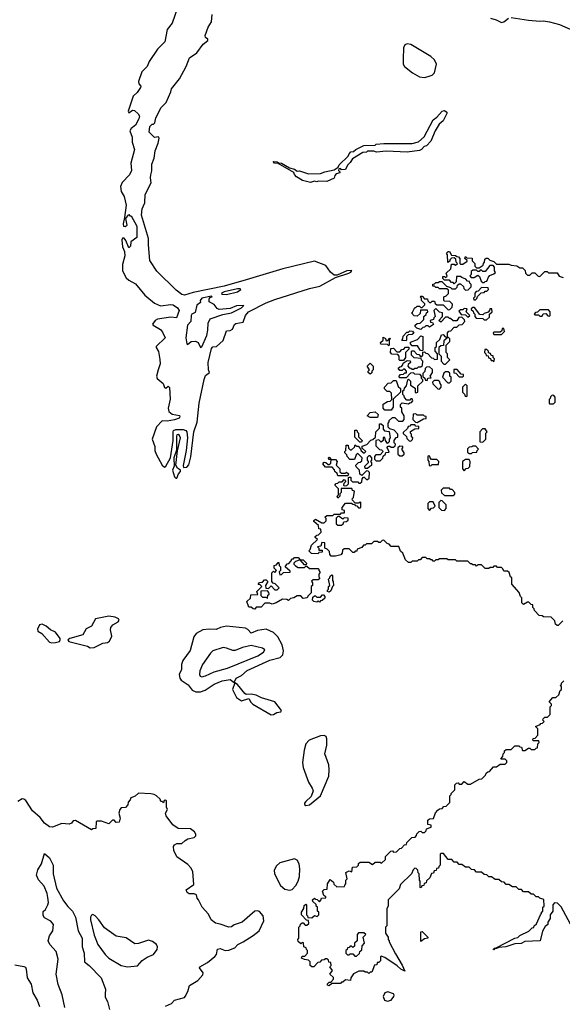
# Model space of a CAD drawing. Extents: x 2535812 to 2752880, y 540738 to 728399.
# Tile 123 of 213: x 2646785 to 2651168, y 573092 to 581043. Entities that reach past the tile are written whole.
import ezdxf

# ---------------------------------------------------------------- set-up
doc = ezdxf.new("R2010")
doc.units = 0

msp = doc.modelspace()

# ---------------------------------------------------------------- linework, layer by layer
at = {"layer": '0CON20XD'}
for points in [[(2648062.3, 581147.7), (2648016.2, 581013.8), (2647976.1, 580965), (2647956.3, 580863.7), (2647898.2, 580805), (2647830.9, 580705), (2647813.9, 580666.1), (2647771.2, 580621.2), (2647745.6, 580545), (2647748, 580525), (2647762.5, 580505), (2647760, 580495), (2647734.2, 580455), (2647700, 580425), (2647661.1, 580305), (2647665, 580292), (2647695, 580311.9), (2647710.7, 580310.7), (2647742.6, 580282.6), (2647751.5, 580265), (2647747.3, 580242.7), (2647719.7, 580190.3), (2647684.8, 580165.2), (2647673.2, 580145), (2647694, 580095), (2647694.1, 580054.1), (2647711.2, 579995), (2647682.9, 579885), (2647686.7, 579825), (2647670.3, 579789.7), (2647612.4, 579727.6), (2647600, 579695), (2647604.3, 579655), (2647628, 579615), (2647644.2, 579545), (2647632.5, 579445), (2647620, 579395), (2647624, 579375), (2647636.4, 579373.6), (2647652.5, 579385), (2647642.5, 579437.5), (2647665, 579470), (2647675, 579460), (2647685, 579460), (2647730, 579375), (2647730, 579285), (2647681.7, 579248.3), (2647680, 579215), (2647665, 579200), (2647640.7, 579260.7), (2647627.7, 579277.7), (2647615, 579280), (2647610.6, 579265), (2647615, 579210), (2647631.2, 579171.2), (2647632.9, 579135), (2647615.3, 579065), (2647614.2, 579015), (2647645, 578957.8), (2647665, 578939.5), (2647719.7, 578909.7), (2647795, 578817.1), (2647873.8, 578753.8), (2647922.8, 578732.8), (2648005, 578743.3), (2648025, 578740.3), (2648059.4, 578715), (2648071.9, 578695), (2648050, 578635), (2648005, 578640.8), (2647896.7, 578625), (2647878.8, 578615), (2647856.7, 578585), (2647862.5, 578575), (2647921.2, 578541.2), (2647939, 578519), (2647958.8, 578475), (2647886.2, 578405), (2647886.2, 578395), (2647905, 578362.5), (2647917.9, 578297.9), (2647918.9, 578265), (2647903.9, 578216.1), (2647889.7, 578165), (2647893.7, 578145), (2647942.2, 578105), (2647955, 578073.8), (2647965, 578066.7), (2647985, 578082.5), (2647995, 578072.5), (2647998.8, 577978.8), (2647985.2, 577905), (2647989.5, 577879.5), (2648015, 577857.1), (2648075, 577846.7), (2648078.8, 577835), (2648073.3, 577825), (2648035, 577812.8), (2647975, 577802.1), (2647935, 577803.9), (2647888.4, 577755), (2647854.3, 577654.3), (2647875.7, 577595), (2647876.7, 577565), (2647886.7, 577535), (2647936.7, 577445), (2647955, 577430), (2647965, 577436.7), (2648003.3, 577505), (2648023, 577645), (2648023.3, 577715), (2648028.2, 577725), (2648045, 577733.2), (2648105, 577734.8), (2648126.2, 577726.2), (2648135.2, 577715), (2648140.8, 577665), (2648128.1, 577565), (2648103.7, 577443.7), (2648107.5, 577427.5)], [(2648107.5, 577427.5), (2648135, 577429.6), (2648152, 577448), (2648167.8, 577512.2), (2648191.5, 577715), (2648217.9, 577792.1), (2648233.7, 577945), (2648275, 578137.5), (2648285, 578170), (2648316.7, 578195), (2648310, 578215), (2648306.7, 578275), (2648335, 578386.7), (2648345, 578400), (2648375, 578402.9), (2648427.2, 578452.8), (2648455, 578530), (2648485.8, 578534.2), (2648502.5, 578545), (2648519.5, 578580.5), (2648530.5, 578589.5), (2648588.7, 578601.3), (2648607.8, 578655), (2648634.1, 578685), (2648775, 578756.3), (2648845, 578783.7), (2649125, 578873.3), (2649209.5, 578890.5), (2649335, 578960), (2649442.5, 578995), (2649460, 579005), (2649466.3, 579016.3), (2649426.2, 579015), (2649349.5, 578980.5), (2649325, 578981.1), (2649295.5, 579005), (2649257.2, 579057.2), (2649165, 579094.1), (2648908.9, 579031.1), (2648615, 578942.5), (2648435, 578890.6), (2648185, 578840.6), (2648115, 578818.1), (2648095.6, 578825), (2648049.5, 578859.5), (2647892.3, 579012.3), (2647837.1, 579097.1), (2647824.3, 579225), (2647826.1, 579275), (2647767.8, 579465), (2647773.3, 579515), (2647795, 579563.3), (2647797.7, 579632.3), (2647845.9, 579725), (2647841.2, 579765), (2647845, 579790), (2647852.1, 579822.1), (2647853.3, 579876.7), (2647871.4, 579925), (2647880, 579985), (2647904.3, 580045), (2647911.2, 580085), (2647905, 580097.5), (2647873, 580093), (2647830, 580135), (2647835, 580180), (2647855, 580200), (2647865, 580200), (2647875, 580210), (2647885, 580250), (2647927.5, 580335), (2647967.5, 580375), (2648005, 580460), (2648010, 580485), (2648076, 580565), (2648128.8, 580665), (2648157.5, 580735), (2648215.7, 580774.3), (2648267.5, 580845), (2648303.3, 580875), (2648303.3, 580885), (2648285, 580900), (2648283.3, 580915), (2648306.9, 580983.1), (2648334.3, 581025), (2648339.1, 581085)], [(2650586.7, 581056.7), (2650632.6, 581042.6), (2650675, 581019.4), (2650695, 581025.3), (2650733.9, 581055)], [(2650755, 581060.8), (2650895, 581038.2), (2650985, 581031.1), (2651015, 581034.4), (2651065, 581026.5), (2651144.6, 581005), (2651485, 580857.2)], [(2650055, 580575.5), (2650085, 580583.1), (2650116, 580595), (2650134.2, 580615), (2650150.6, 580685), (2650135, 580718.9), (2650105, 580746.8), (2649945, 580843.3), (2649915, 580848.1), (2649895, 580840), (2649884.3, 580815), (2649881.2, 580725), (2649882.7, 580685), (2649891.5, 580665), (2649956.9, 580615), (2650015, 580581.3), (2650055, 580575.5)], [(2649132.5, 579727.5), (2649070, 579745), (2649020, 579775), (2649003, 579793), (2648998.3, 579808.3), (2648871.7, 579881.7), (2648842.5, 579885), (2648831.7, 579898.3), (2648865, 579896.2), (2648875, 579887.5), (2648900, 579885), (2648965, 579847.5), (2649005, 579836.7), (2649025, 579820), (2649045, 579822.5), (2649118.3, 579798.3), (2649215, 579800), (2649250, 579815), (2649325, 579830), (2649358.3, 579851.7), (2649365, 579870), (2649438.3, 579941.7), (2649445, 579960), (2649460, 579975), (2649481.7, 579978.3), (2649500, 579995), (2649565, 580027.5), (2649655, 580030), (2649665, 580036.7), (2649725, 580043.3), (2649955, 580043.3), (2650005, 580057.5), (2650052.5, 580097.5), (2650123.3, 580235), (2650153.3, 580256.7), (2650196.2, 580305), (2650215, 580310.6), (2650235.4, 580295.4), (2650235.6, 580285), (2650205, 580227.5), (2650171.7, 580198.3), (2650140, 580145), (2650105, 580062.5), (2650070, 580025), (2650051.7, 580018.3), (2650030, 579995), (2650013, 579987), (2649915, 579974), (2649745, 579980), (2649666.1, 579973.9), (2649645, 579980), (2649595, 579980), (2649585, 579972.5), (2649555, 579970), (2649471.7, 579918.3), (2649455, 579890), (2649431.7, 579868.3), (2649415, 579832.5), (2649385, 579830), (2649375, 579840), (2649361.7, 579838.3), (2649360, 579825), (2649370, 579815), (2649370, 579805), (2649341.7, 579798.3), (2649330, 579785), (2649325, 579763.3), (2649265, 579737.5), (2649195, 579740), (2649185, 579733.3), (2649165, 579740), (2649132.5, 579727.5)], [(2650168.3, 578688.3), (2650145, 578710), (2650130, 578695), (2650140, 578645), (2650130, 578635), (2650128.3, 578621.7), (2650100, 578615), (2650101.7, 578601.7), (2650118.3, 578598.3), (2650128.3, 578581.7), (2650095, 578560), (2650085, 578570), (2650065, 578570), (2650055, 578560), (2650041.7, 578558.3), (2650025, 578540), (2649991.7, 578551.7), (2649980, 578565), (2649980, 578575), (2649995, 578590), (2650018.3, 578591.7), (2650048.3, 578621.7), (2650050, 578645), (2650068.3, 578661.7), (2650070, 578675), (2650080, 578685), (2650078.3, 578698.3), (2650021.7, 578698.3), (2650018.3, 578671.7), (2649995, 578650), (2649971.7, 578651.7), (2649950, 578675), (2649958.3, 578681.7), (2649975, 578720), (2649985, 578720), (2649995, 578730), (2650015, 578730), (2650025, 578720), (2650035, 578720), (2650058.3, 578741.7), (2650058.3, 578748.3), (2650030, 578775), (2650030, 578795), (2650020, 578805), (2650025, 578810), (2650035, 578810), (2650055, 578790), (2650078.3, 578788.3), (2650081.7, 578771.7), (2650095, 578760), (2650105, 578760), (2650115, 578770), (2650135, 578770), (2650141.7, 578751.7), (2650155, 578740), (2650205, 578740), (2650245, 578700), (2650258.3, 578701.7), (2650278.3, 578721.7), (2650280, 578745), (2650258.3, 578768.3), (2650215, 578770), (2650210, 578775), (2650210, 578805), (2650228.3, 578811.7), (2650248.3, 578831.7), (2650248.3, 578858.3), (2650235, 578870), (2650175, 578870), (2650165, 578880), (2650145, 578880), (2650135, 578890), (2650121.7, 578891.7), (2650121.7, 578908.3), (2650135, 578910), (2650145, 578920), (2650165, 578920), (2650175, 578930), (2650195, 578930), (2650231.7, 578891.7), (2650265, 578880), (2650275, 578870), (2650305, 578870), (2650318.3, 578881.7), (2650321.7, 578898.3), (2650335, 578910), (2650345, 578910), (2650368.3, 578888.3), (2650371.7, 578871.7), (2650385, 578860), (2650408.3, 578861.7), (2650430, 578885), (2650430, 578905), (2650420, 578915), (2650418.3, 578928.3), (2650401.7, 578931.7), (2650388.3, 578948.3), (2650355, 578960), (2650345, 578970), (2650311.7, 578968.3), (2650310, 578925), (2650295, 578910), (2650285, 578920), (2650271.7, 578921.7), (2650255, 578940), (2650215, 578940), (2650201.7, 578951.7), (2650201.7, 578968.3), (2650215, 578970), (2650225, 578960), (2650238.3, 578971.7), (2650230, 578995), (2650268.3, 579031.7), (2650271.7, 579068.3), (2650295, 579070), (2650305, 579060), (2650320, 579075), (2650310, 579085), (2650308.3, 579108.3), (2650295, 579120), (2650271.7, 579118.3), (2650260, 579105), (2650258.3, 579091.7), (2650241.7, 579081.7), (2650240, 579145), (2650231.7, 579158.3), (2650245, 579170), (2650255, 579170), (2650271.7, 579141.7), (2650305, 579140), (2650315, 579130), (2650328.3, 579128.3), (2650340, 579115), (2650340, 579075), (2650345, 579070), (2650365, 579070), (2650398.3, 579091.7), (2650398.3, 579098.3), (2650380, 579115), (2650385, 579130), (2650395, 579120), (2650438.3, 579118.3), (2650440, 579095), (2650448.3, 579088.3), (2650460, 579075), (2650461.7, 579051.7), (2650475, 579040), (2650495, 579040), (2650528.3, 579061.7), (2650530, 579075), (2650540, 579085), (2650541.7, 579108.3), (2650553.3, 579116.7), (2650565, 579116.2), (2650581.7, 579101.7), (2650615, 579090), (2650635, 579070), (2650735, 579070), (2650755, 579060), (2650800, 579055), (2650825, 579040), (2650845, 579040), (2650868.3, 579018.3), (2650870, 578995), (2650885, 578980), (2650905, 578980), (2650925, 579000), (2650945, 579000), (2650971.7, 578971.7), (2650985, 578970), (2651025, 579010), (2651045, 579010), (2651055, 579000), (2651125, 579000), (2651141.7, 578971.7), (2651175, 578960)], [(2650535, 578920), (2650545, 578930), (2650558.3, 578931.7), (2650570, 578965), (2650581.7, 578978.3), (2650615, 578990), (2650628.3, 579001.7), (2650620, 579015), (2650620, 579045), (2650608.3, 579058.3), (2650581.7, 579058.3), (2650545, 579010), (2650525, 579010), (2650515, 579020), (2650505, 579020), (2650495, 579010), (2650485, 579010), (2650475, 579020), (2650445, 579020), (2650431.7, 579008.3), (2650430, 578985), (2650420, 578975), (2650431.7, 578961.7), (2650455, 578960), (2650485, 578980), (2650498.3, 578968.3), (2650511.7, 578931.7), (2650525, 578920), (2650535, 578920)], [(2648455, 578824.2), (2648545, 578844.7), (2648570.8, 578865), (2648565, 578870), (2648545, 578868.6), (2648437.5, 578845), (2648414, 578835), (2648416.4, 578826.4), (2648455, 578824.2)], [(2650465, 578780), (2650478.3, 578791.7), (2650481.7, 578808.3), (2650511.7, 578838.3), (2650535, 578840), (2650545, 578850), (2650558.3, 578851.7), (2650570, 578865), (2650568.3, 578878.3), (2650515, 578880), (2650488.3, 578851.7), (2650471.7, 578848.3), (2650460, 578835), (2650460, 578805), (2650450, 578795), (2650451.7, 578781.7), (2650465, 578780)], [(2648245, 578396), (2648255, 578402), (2648295, 578493.5), (2648304.8, 578534.8), (2648306.9, 578593.1), (2648322, 578628), (2648425, 578663.3), (2648495, 578675.2), (2648577.5, 578715), (2648595.4, 578735.4), (2648535, 578733.1), (2648485, 578710.5), (2648395, 578701.6), (2648379.5, 578709.5), (2648355, 578742.2), (2648313.8, 578763.8), (2648314.1, 578785.9), (2648321.7, 578798.3), (2648340, 578805), (2648335, 578810), (2648256.2, 578795), (2648242.5, 578775), (2648245, 578760), (2648215, 578737.5), (2648202.6, 578677.4), (2648175, 578663.8), (2648170.2, 578655), (2648168.2, 578605), (2648141, 578575), (2648126.8, 578475), (2648135, 578426.2), (2648141.2, 578421.2), (2648168.6, 578445), (2648205, 578446.7), (2648226.8, 578435), (2648245, 578396)], [(2650405, 578640), (2650420, 578655), (2650390, 578685), (2650398.3, 578708.3), (2650375, 578710), (2650365, 578700), (2650345, 578700), (2650331.7, 578688.3), (2650351.7, 578661.7), (2650385, 578660), (2650405, 578640)], [(2650555, 578620), (2650578.3, 578641.7), (2650580, 578665), (2650600, 578685), (2650598.3, 578708.3), (2650581.7, 578708.3), (2650580, 578695), (2650568.3, 578681.7), (2650535, 578670), (2650525, 578660), (2650501.7, 578661.7), (2650458.3, 578718.3), (2650445, 578720), (2650431.7, 578708.3), (2650431.7, 578701.7), (2650448.3, 578688.3), (2650450, 578675), (2650460, 578665), (2650460, 578645), (2650471.7, 578631.7), (2650525, 578630), (2650535, 578620), (2650555, 578620)], [(2651135, 576150), (2651125, 576150), (2651111.7, 576161.7), (2651108.3, 576188.3), (2651078.3, 576218.3), (2651015, 576220), (2651005, 576230), (2650981.7, 576231.7), (2650941.7, 576271.7), (2650940, 576285), (2650930, 576295), (2650928.3, 576318.3), (2650915, 576320), (2650898.3, 576338.3), (2650885, 576340), (2650855, 576320), (2650840, 576335), (2650840, 576375), (2650830, 576385), (2650818.3, 576418.3), (2650760, 576485), (2650760, 576535), (2650750, 576545), (2650738.3, 576578.3), (2650725, 576590), (2650695, 576590), (2650688.3, 576608.3), (2650675, 576620), (2650645, 576620), (2650635, 576630), (2650615, 576630), (2650605, 576620), (2650585, 576620), (2650575, 576610), (2650545, 576610), (2650515, 576640), (2650485, 576640), (2650475, 576630), (2650465, 576640), (2650445, 576640), (2650435, 576650), (2650425, 576650), (2650405, 576670), (2650315, 576670), (2650305, 576680), (2650245, 576680), (2650235, 576690), (2650175, 576690), (2650165, 576680), (2650145, 576680), (2650135, 576670), (2650125, 576670), (2650115, 576680), (2650105, 576680), (2650095, 576690), (2650075, 576690), (2650065, 576700), (2650035, 576700), (2650018.3, 576681.7), (2650005, 576680), (2649995, 576670), (2649955, 576670), (2649945, 576660), (2649925, 576660), (2649901.7, 576681.7), (2649880, 576735), (2649861.7, 576751.7), (2649848.3, 576788.3), (2649785, 576790), (2649768.3, 576808.3), (2649751.7, 576811.7), (2649725, 576840), (2649711.7, 576838.3), (2649695, 576820), (2649685, 576820), (2649675, 576830), (2649645, 576830), (2649625, 576810), (2649585, 576810), (2649575, 576800), (2649561.7, 576798.3), (2649548.3, 576781.7), (2649511.7, 576768.3), (2649508.3, 576751.7), (2649495, 576750), (2649485, 576740), (2649475, 576740), (2649445, 576770), (2649405, 576770), (2649391.7, 576758.3), (2649390, 576735), (2649378.3, 576721.7), (2649335, 576710), (2649301.7, 576711.7), (2649290, 576725), (2649288.3, 576748.3), (2649268.3, 576768.3), (2649250, 576775), (2649248.3, 576818.3), (2649225, 576820), (2649218.3, 576791.7), (2649190, 576785), (2649200, 576775), (2649200, 576760), (2649228.3, 576758.3), (2649228.3, 576741.7), (2649200, 576740), (2649195, 576730), (2649141.7, 576731.7), (2649120, 576755), (2649130, 576765), (2649141.7, 576798.3), (2649190, 576845), (2649171.7, 576861.7), (2649171.7, 576868.3), (2649185, 576880), (2649198.3, 576881.7), (2649220, 576905), (2649218.3, 576928.3), (2649201.7, 576931.7), (2649198.3, 576958.3), (2649161.7, 576991.7), (2649161.7, 576998.3), (2649175, 577010), (2649225, 576980), (2649245, 576980), (2649260, 576995), (2649260, 577015), (2649250, 577025), (2649265, 577040), (2649315, 577040), (2649325, 577050), (2649375, 577050), (2649385, 577060), (2649408.3, 577061.7), (2649408.3, 577078.3), (2649390, 577085), (2649390, 577105), (2649415, 577140), (2649465, 577140), (2649475, 577130), (2649488.3, 577128.3), (2649495, 577120), (2649508.3, 577118.3), (2649521.7, 577101.7), (2649535, 577100), (2649540, 577105), (2649540, 577145), (2649535, 577150), (2649525, 577140), (2649495, 577140), (2649471.7, 577161.7), (2649470, 577175), (2649480, 577185), (2649490, 577235), (2649471.7, 577241.7), (2649468.3, 577258.3), (2649381.7, 577258.3), (2649380, 577225), (2649370, 577215), (2649370, 577195), (2649355, 577180), (2649350, 577195), (2649360, 577205), (2649360, 577255), (2649330, 577285), (2649341.7, 577298.3), (2649355, 577300), (2649365, 577310), (2649388.3, 577311.7), (2649405, 577330), (2649420, 577315), (2649401.7, 577298.3), (2649400, 577285), (2649405, 577280), (2649428.3, 577281.7), (2649440, 577295), (2649440, 577345), (2649445, 577350), (2649458.3, 577348.3), (2649460, 577325), (2649471.7, 577311.7), (2649515, 577310), (2649525, 577300), (2649535, 577300), (2649548.3, 577311.7), (2649550, 577335), (2649561.7, 577348.3), (2649568.3, 577348.3), (2649585, 577330), (2649595, 577330), (2649608.3, 577341.7), (2649610, 577385), (2649598.3, 577398.3), (2649585, 577400), (2649548.3, 577361.7), (2649531.7, 577371.7), (2649530, 577405), (2649501.7, 577431.7), (2649500, 577445), (2649521.7, 577468.3), (2649535, 577470), (2649548.3, 577481.7), (2649550, 577505), (2649515, 577540), (2649501.7, 577528.3), (2649488.3, 577491.7), (2649451.7, 577491.7), (2649430, 577515), (2649428.3, 577528.3), (2649410, 577545), (2649410, 577555), (2649420, 577565), (2649421.7, 577608.3), (2649438.3, 577608.3), (2649441.7, 577581.7), (2649455, 577570), (2649465, 577570), (2649488.3, 577591.7), (2649495, 577610), (2649505, 577600), (2649518.3, 577598.3), (2649538.3, 577578.3), (2649541.7, 577561.7), (2649568.3, 577541.7), (2649580, 577555), (2649551.7, 577581.7), (2649551.7, 577598.3), (2649588.3, 577611.7), (2649621.7, 577648.3), (2649638.3, 577651.7), (2649658.3, 577671.7), (2649660, 577715), (2649690, 577745), (2649691.7, 577778.3), (2649705, 577780), (2649720, 577765), (2649720, 577735), (2649731.7, 577721.7), (2649768.3, 577718.3), (2649777.5, 577665), (2649770, 577655), (2649770, 577635), (2649755, 577620), (2649740, 577645), (2649735, 577670), (2649721.7, 577668.3), (2649720, 577645), (2649705, 577630), (2649685, 577650), (2649660, 577645), (2649661.7, 577601.7), (2649691.7, 577571.7), (2649708.3, 577568.3), (2649720, 577555), (2649695, 577530), (2649661.7, 577528.3), (2649650, 577515), (2649650, 577495), (2649665, 577480), (2649695, 577480), (2649718.3, 577501.7), (2649721.7, 577518.3), (2649740, 577535), (2649741.7, 577548.3), (2649768.3, 577551.7), (2649758.3, 577578.3), (2649750, 577585), (2649761.7, 577598.3), (2649775, 577600), (2649785, 577590), (2649805, 577590), (2649818.3, 577601.7), (2649820, 577615), (2649810, 577625), (2649810, 577645), (2649825, 577670), (2649838.3, 577671.7), (2649840, 577695), (2649808.3, 577728.3), (2649775, 577740), (2649761.7, 577751.7), (2649760, 577785), (2649770, 577795), (2649770, 577805), (2649795, 577830), (2649815, 577830), (2649845, 577800), (2649878.3, 577801.7), (2649890, 577815), (2649890, 577845), (2649870, 577875), (2649870, 577905), (2649860, 577915), (2649860, 577935), (2649875, 577950), (2649925, 577940), (2649935, 577950), (2649948.3, 577951.7), (2649960, 577965), (2649955, 577980), (2649945, 577980), (2649935, 577970), (2649911.7, 577971.7), (2649891.7, 577991.7), (2649890, 578005), (2649880, 578015), (2649880, 578045), (2649890, 578055), (2649891.7, 578068.3), (2649910, 578085), (2649920, 578135), (2649925, 578140), (2649940, 578125), (2649941.7, 578091.7), (2649978.3, 578068.3), (2649980, 578035), (2649985, 578030), (2650000, 578035), (2650000, 578085), (2650040, 578125), (2650040, 578135), (2650030, 578145), (2650030, 578165), (2650018.3, 578178.3), (2649975, 578180), (2649965, 578190), (2649941.7, 578188.3), (2649905, 578150), (2649851.7, 578151.7), (2649850, 578165), (2649861.7, 578178.3), (2649885, 578180), (2649895, 578190), (2649908.3, 578191.7), (2649910, 578205), (2649895, 578220), (2649885, 578220), (2649875, 578210), (2649855, 578210), (2649841.7, 578228.3), (2649855, 578240), (2649868.3, 578241.7), (2649880, 578255), (2649881.7, 578268.3), (2649915, 578290), (2649938.3, 578288.3), (2649940, 578275), (2649921.7, 578258.3), (2649920, 578245), (2649931.7, 578231.7), (2649945, 578230), (2649955, 578220), (2649965, 578220), (2649975, 578230), (2649995, 578230), (2650005, 578240), (2650025, 578240), (2650038.3, 578251.7), (2650040, 578285), (2650030, 578295), (2650028.3, 578308.3), (2649971.7, 578311.7), (2649950, 578335), (2649950, 578365), (2649955, 578370), (2649968.3, 578368.3), (2649991.7, 578341.7), (2650008.3, 578338.3), (2650025, 578320), (2650040, 578335), (2650041.7, 578358.3), (2650055, 578360), (2650065, 578350), (2650078.3, 578348.3), (2650111.7, 578311.7), (2650125, 578310), (2650135, 578300), (2650158.3, 578301.7), (2650160, 578345), (2650140, 578365), (2650140, 578395), (2650150, 578405), (2650150, 578435), (2650178.3, 578461.7), (2650191.7, 578498.3), (2650205, 578500), (2650221.7, 578481.7), (2650240, 578480), (2650240, 578515), (2650251.7, 578528.3), (2650268.3, 578531.7), (2650295, 578560), (2650315, 578560), (2650335, 578580), (2650358.3, 578581.7), (2650380, 578605), (2650378.3, 578618.3), (2650355, 578640), (2650331.7, 578638.3), (2650315, 578610), (2650285, 578610), (2650265, 578630), (2650255, 578630), (2650245, 578640), (2650225, 578640), (2650185, 578600), (2650170, 578615), (2650200, 578645), (2650200, 578675), (2650175, 578680), (2650168.3, 578688.3)], [(2651065, 578650), (2651070, 578655), (2651070, 578685), (2651055, 578700), (2650985, 578700), (2650968.3, 578681.7), (2650951.7, 578678.3), (2650940, 578665), (2650945, 578660), (2650975, 578660), (2650985, 578650), (2651005, 578650), (2651011.7, 578668.3), (2651035, 578670), (2651051.7, 578651.7), (2651065, 578650)], [(2650675, 578500), (2650700, 578525), (2650695, 578550), (2650681.7, 578548.3), (2650678.3, 578531.7), (2650665, 578520), (2650615, 578520), (2650610, 578515), (2650615, 578500), (2650675, 578500)], [(2649765, 578410), (2649755, 578420), (2649701.7, 578421.7), (2649700, 578435), (2649720, 578455), (2649721.7, 578478.3), (2649738.3, 578468.3), (2649745, 578450), (2649758.3, 578451.7), (2649775, 578470), (2649780, 578465), (2649770, 578460), (2649770, 578415), (2649765, 578410)], [(2649905, 578450), (2649871.7, 578451.7), (2649880, 578465), (2649881.7, 578488.3), (2649911.7, 578518.3), (2649925, 578520), (2649935, 578530), (2649958.3, 578528.3), (2649968.3, 578511.7), (2649955, 578500), (2649921.7, 578498.3), (2649910, 578485), (2649910, 578455), (2649905, 578450)], [(2650035, 578370), (2650021.7, 578371.7), (2649998.3, 578408.3), (2649955, 578410), (2649940, 578425), (2649941.7, 578438.3), (2649998.3, 578461.7), (2650025, 578490), (2650040, 578485), (2650040, 578375), (2650035, 578370)], [(2650225, 578260), (2650260, 578295), (2650240, 578315), (2650240, 578345), (2650230, 578355), (2650230, 578415), (2650260, 578445), (2650260, 578465), (2650245, 578480), (2650211.7, 578448.3), (2650208.3, 578411.7), (2650185, 578410), (2650170, 578395), (2650170, 578345), (2650190, 578325), (2650190, 578285), (2650211.7, 578261.7), (2650225, 578260)], [(2649885, 578290), (2649855, 578290), (2649850, 578295), (2649850, 578325), (2649838.3, 578338.3), (2649791.7, 578341.7), (2649780, 578355), (2649781.7, 578388.3), (2649805, 578390), (2649831.7, 578361.7), (2649855, 578360), (2649871.7, 578378.3), (2649888.3, 578381.7), (2649901.7, 578398.3), (2649928.3, 578398.3), (2649928.3, 578381.7), (2649900, 578355), (2649900, 578315), (2649885, 578290)], [(2650615, 578280), (2650620, 578305), (2650610, 578315), (2650608.3, 578328.3), (2650591.7, 578331.7), (2650588.3, 578348.3), (2650571.7, 578351.7), (2650570, 578365), (2650558.3, 578378.3), (2650541.7, 578378.3), (2650540, 578355), (2650550, 578345), (2650551.7, 578331.7), (2650568.3, 578328.3), (2650571.7, 578311.7), (2650588.3, 578308.3), (2650591.7, 578291.7), (2650605, 578290), (2650615, 578280)], [(2649615, 578180), (2649600, 578195), (2649600, 578205), (2649610, 578215), (2649590, 578245), (2649615, 578270), (2649640, 578245), (2649640, 578215), (2649630, 578205), (2649628.3, 578191.7), (2649615, 578180)], [(2650075, 578130), (2650081.7, 578148.3), (2650108.3, 578151.7), (2650100, 578165), (2650120, 578195), (2650118.3, 578218.3), (2650095, 578240), (2650071.7, 578238.3), (2650060, 578225), (2650058.3, 578201.7), (2650040, 578185), (2650041.7, 578161.7), (2650058.3, 578148.3), (2650061.7, 578131.7), (2650075, 578130)], [(2650255, 578110), (2650270, 578125), (2650270, 578155), (2650260, 578165), (2650258.3, 578188.3), (2650245, 578200), (2650225, 578200), (2650211.7, 578188.3), (2650200, 578155), (2650241.7, 578111.7), (2650255, 578110)], [(2650365, 578160), (2650370, 578165), (2650368.3, 578178.3), (2650351.7, 578181.7), (2650318.3, 578218.3), (2650291.7, 578218.3), (2650291.7, 578191.7), (2650308.3, 578188.3), (2650335, 578160), (2650365, 578160)], [(2649785, 577890), (2649735, 577890), (2649720, 577905), (2649721.7, 577938.3), (2649755, 577960), (2649778.3, 577961.7), (2649790, 577975), (2649788.3, 578028.3), (2649775, 578040), (2649751.7, 578041.7), (2649731.7, 578061.7), (2649730, 578075), (2649761.7, 578108.3), (2649785, 578110), (2649805, 578130), (2649825, 578130), (2649841.7, 578081.7), (2649860, 578065), (2649860, 578035), (2649801.7, 577978.3), (2649800, 577915), (2649785, 577890)], [(2650175, 578060), (2650190, 578075), (2650190, 578095), (2650180, 578105), (2650178.3, 578118.3), (2650165, 578130), (2650131.7, 578128.3), (2650120, 578115), (2650121.7, 578101.7), (2650161.7, 578061.7), (2650175, 578060)], [(2650395, 578000), (2650400, 578005), (2650400, 578085), (2650385, 578100), (2650360, 578075), (2650360, 578035), (2650378.3, 578018.3), (2650381.7, 578001.7), (2650395, 578000)], [(2651095, 577940), (2651110, 577955), (2651110, 577995), (2651098.3, 578008.3), (2651085, 578010), (2651071.7, 577998.3), (2651070, 577985), (2651060, 577975), (2651060, 577945), (2651065, 577940), (2651095, 577940)], [(2649675, 577830), (2649615, 577830), (2649590, 577845), (2649615, 577870), (2649655, 577877.5), (2649680, 577855), (2649675, 577830)], [(2649995, 577790), (2650045, 577820), (2650068.3, 577821.7), (2650068.3, 577838.3), (2650055, 577840), (2650045, 577850), (2649995, 577850), (2649985, 577860), (2649961.7, 577858.3), (2649960, 577815), (2649981.7, 577791.7), (2649995, 577790)], [(2649945, 577640), (2649958.3, 577651.7), (2649960, 577665), (2649950, 577675), (2649950, 577695), (2649940, 577705), (2649941.7, 577718.3), (2649975, 577740), (2650008.3, 577741.7), (2650008.3, 577758.3), (2649985, 577760), (2649975, 577770), (2649945, 577770), (2649935, 577760), (2649921.7, 577758.3), (2649918.3, 577741.7), (2649881.7, 577708.3), (2649881.7, 577701.7), (2649908.3, 577678.3), (2649911.7, 577661.7), (2649931.7, 577641.7), (2649945, 577640)], [(2648055, 577340), (2648067.5, 577375), (2648082.5, 577395), (2648082.5, 577405), (2648060, 577420), (2648046.5, 577445), (2648058, 577562), (2648083.6, 577665), (2648075.2, 577685.2), (2648065, 577692.2), (2648055, 577689.2), (2648051.1, 577678.9), (2648052.5, 577567.5), (2648030.6, 577505), (2648033.6, 577436.4), (2648018.8, 577405), (2648035, 577352.5), (2648045, 577340), (2648055, 577340)], [(2649545, 577630), (2649531.7, 577631.7), (2649491.7, 577671.7), (2649491.7, 577728.3), (2649508.3, 577728.3), (2649510, 577715), (2649520, 577705), (2649520, 577675), (2649550, 577645), (2649545, 577630)], [(2650525, 577630), (2650550, 577655), (2650550, 577705), (2650560, 577715), (2650545, 577740), (2650521.7, 577738.3), (2650500, 577715), (2650500, 577635), (2650525, 577630)], [(2649875, 577520), (2649890, 577535), (2649890, 577545), (2649870, 577575), (2649880, 577585), (2649880, 577595), (2649855, 577600), (2649840, 577585), (2649840, 577535), (2649855, 577520), (2649875, 577520)], [(2650435, 577540), (2650443, 577547), (2650478.3, 577551.7), (2650480, 577565), (2650490, 577575), (2650468.3, 577598.3), (2650445, 577600), (2650437, 577593), (2650415, 577590), (2650401.7, 577578.3), (2650401.7, 577551.7), (2650415, 577540), (2650435, 577540)], [(2649435, 577360), (2649355, 577360), (2649348.3, 577378.3), (2649330, 577395), (2649328.3, 577408.3), (2649308.3, 577428.3), (2649255, 577430), (2649233, 577457), (2649245, 577470), (2649258.3, 577468.3), (2649275, 577450), (2649285, 577450), (2649298.3, 577461.7), (2649300, 577490), (2649281.7, 577491.7), (2649280, 577505), (2649285, 577510), (2649300, 577490), (2649335, 577490), (2649350, 577475), (2649340, 577445), (2649370, 577415), (2649371.7, 577391.7), (2649385, 577380), (2649415, 577380), (2649425, 577390), (2649440, 577375), (2649435, 577360)], [(2649595, 577420), (2649611.7, 577438.3), (2649630, 577445), (2649630, 577465), (2649620, 577475), (2649630, 577485), (2649630, 577505), (2649615, 577520), (2649605, 577520), (2649591.7, 577508.3), (2649590, 577485), (2649600, 577475), (2649600, 577465), (2649570, 577435), (2649571.7, 577421.7), (2649595, 577420)], [(2650105, 577440), (2650115, 577450), (2650168.3, 577451.7), (2650170, 577475), (2650155, 577490), (2650111.7, 577491.7), (2650100, 577505), (2650098.3, 577518.3), (2650085, 577520), (2650080, 577515), (2650080, 577485), (2650090, 577475), (2650091.7, 577441.7), (2650105, 577440)], [(2650375, 577400), (2650391.7, 577418.3), (2650408.3, 577421.7), (2650420, 577435), (2650422.5, 577475), (2650415, 577490), (2650385, 577490), (2650360, 577475), (2650360, 577415), (2650375, 577400)], [(2650285, 577200), (2650298.3, 577211.7), (2650300, 577225), (2650278.3, 577248.3), (2650265, 577250), (2650255, 577260), (2650205, 577260), (2650190, 577245), (2650191.7, 577221.7), (2650215, 577200), (2650285, 577200)], [(2650095, 577080), (2650111.7, 577098.3), (2650128.3, 577101.7), (2650140, 577115), (2650125, 577150), (2650095, 577150), (2650080, 577135), (2650080, 577095), (2650095, 577080)], [(2650215, 577080), (2650230, 577095), (2650230, 577125), (2650198.3, 577158.3), (2650185, 577160), (2650170, 577145), (2650170, 577105), (2650191.7, 577081.7), (2650215, 577080)], [(2649385, 576960), (2649398.3, 576971.7), (2649401.7, 576988.3), (2649425, 576990), (2649438.3, 577001.7), (2649438.3, 577018.3), (2649405, 577020), (2649395, 577010), (2649365, 577030), (2649355, 577030), (2649341.7, 577018.3), (2649341.7, 576971.7), (2649355, 576960), (2649385, 576960)], [(2648685, 576282.5), (2648670, 576285), (2648655, 576300), (2648635, 576300), (2648620, 576345), (2648648.3, 576371.7), (2648651.7, 576398.3), (2648708.3, 576401.7), (2648700, 576425), (2648740, 576465), (2648728.3, 576478.3), (2648711.7, 576481.7), (2648721.7, 576498.3), (2648745, 576500), (2648761.7, 576518.3), (2648775, 576520), (2648790, 576505), (2648770, 576475), (2648771.7, 576451.7), (2648795, 576450), (2648815, 576470), (2648845, 576440), (2648865, 576440), (2648880, 576455), (2648848.3, 576488.3), (2648831.7, 576491.7), (2648820, 576505), (2648820, 576575), (2648835, 576590), (2648845, 576580), (2648860, 576595), (2648840, 576615), (2648840, 576635), (2648858.3, 576641.7), (2648871.7, 576658.3), (2648878.3, 576658.3), (2648880, 576635), (2648890, 576625), (2648890, 576595), (2648880, 576585), (2648885, 576560), (2648898.3, 576561.7), (2648915, 576580), (2648968.3, 576581.7), (2648968.3, 576588.3), (2648930, 576625), (2648945, 576650), (2648958.3, 576651.7), (2648978.3, 576671.7), (2648981.7, 576688.3), (2648995, 576690), (2649005, 576700), (2649035, 576700), (2649050, 576680), (2649075, 576680), (2649100, 576655), (2649098.3, 576641.7), (2649085, 576640), (2649050, 576680), (2649011.7, 576668.3), (2649000, 576655), (2649000, 576645), (2649011.7, 576631.7), (2649035, 576620), (2649085, 576620), (2649095, 576630), (2649105, 576630), (2649125, 576610), (2649195, 576610), (2649200, 576605), (2649200, 576595), (2649210, 576585), (2649210, 576575), (2649200, 576565), (2649200, 576545), (2649210, 576535), (2649195, 576520), (2649155, 576520), (2649141.7, 576508.3), (2649150, 576495), (2649150, 576475), (2649140, 576465), (2649140, 576415), (2649111.7, 576388.3), (2649107, 576373), (2649075, 576370), (2649055, 576390), (2649025, 576390), (2649000, 576375), (2648971.7, 576368.3), (2648955, 576352.5), (2648941.7, 576361.7), (2648907, 576363), (2648855, 576332.5), (2648825, 576322.5), (2648805, 576330), (2648765, 576330), (2648735, 576300), (2648695, 576300), (2648685, 576282.5)], [(2649285, 576420), (2649270, 576425), (2649270, 576435), (2649280, 576445), (2649280, 576465), (2649290, 576475), (2649280, 576525), (2649290, 576535), (2649291.7, 576548.3), (2649305, 576560), (2649310, 576555), (2649310, 576515), (2649317, 576507), (2649320, 576475), (2649310, 576465), (2649298.3, 576431.7), (2649285, 576420)], [(2648785, 576370), (2648790, 576395), (2648800, 576405), (2648798.3, 576418.3), (2648785, 576430), (2648731.7, 576428.3), (2648731.7, 576391.7), (2648745, 576380), (2648775, 576380), (2648785, 576370)], [(2649205, 576340), (2649195, 576350), (2649185, 576340), (2649160, 576345), (2649150, 576355), (2649151.7, 576378.3), (2649165, 576390), (2649175, 576390), (2649185, 576380), (2649215, 576380), (2649231.7, 576398.3), (2649238.3, 576398.3), (2649250, 576385), (2649248.3, 576371.7), (2649228.3, 576351.7), (2649215, 576350), (2649205, 576340)], [(2647045, 576010), (2647075, 576013.3), (2647105, 576022.5), (2647112.5, 576035), (2647112.5, 576045), (2647075, 576097.5), (2647032.5, 576115), (2646997.5, 576145), (2646965, 576162.5), (2646943.6, 576156.4), (2646928.3, 576121.7), (2646930, 576105), (2646962.5, 576085), (2647026.4, 576016.4), (2647045, 576010)], [(2647355, 575971.2), (2647385, 575972.5), (2647455, 576008.1), (2647495, 576013.3), (2647510, 576025), (2647528, 576065), (2647517.5, 576115), (2647520.8, 576135), (2647536, 576155), (2647580, 576180), (2647588, 576195), (2647584, 576205), (2647556.9, 576216.9), (2647505, 576225.3), (2647397.5, 576205), (2647363.9, 576146.1), (2647322.5, 576125), (2647295.6, 576074.4), (2647190, 576045), (2647172.5, 576035), (2647182.5, 576022.5), (2647333.2, 575983.2), (2647355, 575971.2)], [(2651171.7, 576188.3), (2651135, 576150)], [(2648245, 575614.1), (2648281.5, 575628.5), (2648355, 575676.7), (2648419.2, 575705), (2648484.5, 575714.5), (2648518.3, 575691.7), (2648532.9, 575725), (2648575, 575746.7), (2648622.2, 575787.8), (2648805, 575870.5), (2648887.7, 575892.3), (2648908.8, 575915), (2648914.2, 575945), (2648903.5, 575995), (2648870.4, 576060.4), (2648835, 576094.6), (2648775, 576121.8), (2648705, 576110), (2648655, 576089.2), (2648628, 576118), (2648608.2, 576128.2), (2648455, 576145.9), (2648406.2, 576135), (2648371.4, 576118.6), (2648315, 576121.9), (2648265, 576115.4), (2648210, 576085), (2648191.8, 576058.2), (2648161.5, 575948.5), (2648101.4, 575868.6), (2648092.7, 575835), (2648091.8, 575795), (2648073.6, 575755), (2648078, 575725), (2648088.1, 575708.1), (2648145, 575672.1), (2648178.3, 575628.3), (2648206.4, 575616.4), (2648245, 575614.1)], [(2648255, 575737.1), (2648285, 575744.6), (2648354.2, 575775.8), (2648464.2, 575805.8), (2648708.6, 575905), (2648754.2, 575935), (2648765.8, 575955), (2648747, 575967), (2648655, 575989.1), (2648585, 575973.5), (2648525, 575949), (2648505, 575949.2), (2648455, 575968.9), (2648427.4, 575972.6), (2648345, 575946.9), (2648325, 575928.5), (2648261.4, 575835), (2648239.4, 575785), (2648235.7, 575755.7), (2648242.5, 575742.5), (2648255, 575737.1)], [(2648815, 575430), (2648835, 575432.9), (2648860.8, 575449.2), (2648895, 575452.9), (2648899.6, 575465), (2648845, 575535.6), (2648737, 575567), (2648695, 575587), (2648654.7, 575595.3), (2648615, 575593.3), (2648601.8, 575601.8), (2648545, 575674.6), (2648521.7, 575688.3), (2648503.3, 575635), (2648535, 575568), (2648575, 575542.5), (2648635, 575562.5), (2648650.9, 575530.9), (2648668.8, 575515), (2648815, 575430)], [(2649285, 573240), (2649270, 573245), (2649271.7, 573258.3), (2649285, 573270), (2649298.3, 573271.7), (2649320, 573295), (2649318.3, 573308.3), (2649290, 573335), (2649310, 573365), (2649290, 573395), (2649300, 573405), (2649298.3, 573428.3), (2649281.7, 573431.7), (2649278.3, 573448.3), (2649265, 573460), (2649255, 573460), (2649245, 573450), (2649221.7, 573448.3), (2649208.3, 573431.7), (2649191.7, 573428.3), (2649160, 573395), (2649145, 573393.3), (2649130, 573405), (2649130, 573435), (2649118.3, 573448.3), (2649085, 573453.3), (2649060, 573465), (2649065, 573480), (2649088.3, 573481.7), (2649110, 573505), (2649110, 573525), (2649100, 573535), (2649098.3, 573548.3), (2649080, 573555), (2649078.3, 573588.3), (2649065, 573590), (2649055, 573580), (2649035, 573600), (2649030, 573615), (2649040, 573625), (2649040, 573715), (2649050, 573725), (2649051.7, 573738.3), (2649065, 573750), (2649075, 573750), (2649091.7, 573731.7), (2649105, 573730), (2649120, 573745), (2649118.3, 573768.3), (2649101.7, 573771.7), (2649060, 573815), (2649060, 573835), (2649080, 573865), (2649081.7, 573888.3), (2649095, 573900), (2649100, 573895), (2649100, 573815), (2649110, 573805), (2649111.7, 573791.7), (2649145, 573790), (2649165, 573810), (2649188.3, 573801.7), (2649200, 573815), (2649200, 573835), (2649190, 573845), (2649190, 573875), (2649180, 573885), (2649178.3, 573898.3), (2649151.7, 573921.7), (2649150, 573935), (2649165, 573950), (2649175, 573940), (2649188.3, 573938.3), (2649205, 573920), (2649218.3, 573931.7), (2649221.7, 573948.3), (2649258.3, 573951.7), (2649258.3, 573958.3), (2649241.7, 573971.7), (2649230, 574005), (2649245, 574020), (2649268.3, 574021.7), (2649270, 574065), (2649291.7, 574098.3), (2649318.3, 574078.3), (2649321.7, 574061.7), (2649345, 574040), (2649408.3, 574041.7), (2649410, 574055), (2649420, 574065), (2649420, 574095), (2649430, 574105), (2649420, 574155), (2649445, 574170), (2649468.3, 574161.7), (2649471.7, 574198.3), (2649508.3, 574201.7), (2649520, 574215), (2649521.7, 574228.3), (2649535, 574240), (2649605, 574240), (2649635, 574220), (2649655, 574240), (2649695, 574240), (2649708.3, 574231.7), (2649738.3, 574261.7), (2649740, 574285), (2649781.7, 574328.3), (2649795, 574330), (2649805, 574320), (2649828.3, 574321.7), (2649855, 574350), (2649868.3, 574351.7), (2649891.7, 574378.3), (2649908.3, 574381.7), (2649911.7, 574398.3), (2649951.7, 574438.3), (2649978.3, 574441.7), (2649990, 574455), (2649991.7, 574468.3), (2650011.7, 574488.3), (2650025, 574490), (2650035, 574480), (2650055, 574480), (2650068.3, 574491.7), (2650071.7, 574508.3), (2650108.3, 574521.7), (2650108.3, 574538.3), (2650080, 574545), (2650081.7, 574578.3), (2650095, 574590), (2650128.3, 574591.7), (2650143, 574637), (2650161.7, 574658.3), (2650175, 574670), (2650198.3, 574671.7), (2650211.7, 574688.3), (2650228.3, 574691.7), (2650258.3, 574721.7), (2650260, 574775), (2650270, 574785), (2650270, 574795), (2650300, 574825), (2650300, 574865), (2650311.7, 574878.3), (2650325, 574880), (2650335, 574870), (2650355, 574870), (2650375, 574890), (2650405, 574870), (2650425, 574870), (2650495, 574910), (2650518.3, 574911.7), (2650548.3, 574941.7), (2650551.7, 574958.3), (2650565, 574970), (2650578.3, 574971.7), (2650611.7, 575008.3), (2650635, 575010), (2650665, 575030), (2650705, 575030), (2650720, 575045), (2650718.3, 575058.3), (2650705, 575070), (2650675, 575070), (2650670, 575075), (2650688.3, 575091.7), (2650690, 575115), (2650700, 575125), (2650701.7, 575138.3), (2650715, 575150), (2650755, 575150), (2650785, 575180), (2650815, 575180), (2650825, 575170), (2650838.3, 575168.3), (2650845, 575140), (2650865, 575140), (2650895, 575160), (2650905, 575160), (2650915, 575150), (2650945, 575150), (2650955, 575160), (2650968.3, 575161.7), (2650970, 575195), (2650980, 575205), (2650978.3, 575218.3), (2650935, 575220), (2650930, 575225), (2650931.7, 575238.3), (2650948.3, 575241.7), (2650970, 575265), (2650970, 575315), (2650950, 575335), (2650988.3, 575351.7), (2650995, 575360), (2651008.3, 575361.7), (2651020, 575375), (2651010, 575385), (2651011.7, 575398.3), (2651025, 575410), (2651048.3, 575411.7), (2651068.3, 575431.7), (2651070, 575495), (2651080, 575505), (2651080, 575515), (2651060, 575535), (2651091.7, 575568.3), (2651115, 575570), (2651138.3, 575591.7), (2651150, 575625), (2651160, 575635), (2651160, 575655), (2651150, 575665), (2651160, 575675), (2651160, 575685), (2651180, 575705)], [(2649095, 574697.1), (2649125, 574701.2), (2649215.3, 574775), (2649281.2, 574935), (2649285.2, 574984.8), (2649280.5, 575025), (2649248.8, 575115), (2649265, 575183.3), (2649265.3, 575235), (2649259.1, 575255), (2649245, 575263.2), (2649215, 575261.1), (2649122.7, 575225), (2649096.2, 575195), (2649081.1, 575145), (2649070, 575045), (2649073.9, 575005), (2649116.7, 574885), (2649147.5, 574837.5), (2649154, 574815), (2649139.9, 574770.1), (2649095, 574730.6), (2649085.6, 574715), (2649084.6, 574704.6), (2649095, 574697.1)], [(2647963.5, 573076.5), (2648010.9, 573099.1), (2648035, 573125.8), (2648115, 573147.5), (2648122.5, 573155), (2648143.9, 573196.1), (2648156.2, 573243.8), (2648224, 573285), (2648265, 573330), (2648265.5, 573345.5), (2648236.2, 573385), (2648240, 573395), (2648301.8, 573428.2), (2648361.4, 573478.6), (2648374.5, 573495), (2648383.6, 573536.4), (2648405, 573542.7), (2648445, 573526.4), (2648475, 573529.4), (2648521.2, 573548.8), (2648547.1, 573575), (2648590.8, 573595), (2648671.5, 573648.5), (2648720, 573685), (2648755.4, 573765), (2648752.1, 573805), (2648721.7, 573841.7), (2648705, 573847.8), (2648685, 573844.4), (2648581.2, 573755), (2648517.3, 573732.7), (2648495, 573716.7), (2648475, 573714), (2648405, 573740), (2648365, 573747.5), (2648332.5, 573775), (2648309.3, 573819.3), (2648257.5, 573875), (2648230, 573935), (2648218.3, 573948.3), (2648212.5, 573975), (2648193.6, 573983.6), (2648153.6, 573983.6), (2648137.5, 573995), (2648130, 574015), (2648191.7, 574058.3), (2648183.3, 574165), (2648166.7, 574195), (2648141.7, 574221.7), (2648053.6, 574283.6), (2648030, 574335), (2648027.5, 574365), (2648035, 574380), (2648055, 574390), (2648095, 574390), (2648120, 574415), (2648143, 574427), (2648195, 574437.5), (2648207, 574453), (2648207.5, 574465), (2648197.5, 574485), (2648165, 574507.5), (2648065, 574512.5), (2648020.7, 574540.7), (2647967.5, 574615), (2647962.5, 574635), (2647977.5, 574665), (2647970, 574685), (2647970, 574735), (2647965, 574740), (2647951.7, 574738.3), (2647945, 574720), (2647935, 574730), (2647925, 574730), (2647918.3, 574748.3), (2647890, 574775), (2647870, 574785), (2647845, 574792.5), (2647745, 574797.5), (2647717, 574773), (2647681.7, 574758.3), (2647677, 574743), (2647660, 574725), (2647658.3, 574701.7), (2647638.3, 574681.7), (2647605, 574677.5), (2647592.5, 574665), (2647586.7, 574635), (2647596.7, 574595), (2647588.3, 574561.7), (2647565, 574560), (2647548.3, 574578.3), (2647535, 574580), (2647505, 574550), (2647445, 574571.2), (2647408.3, 574571.7), (2647402.5, 574565), (2647398.3, 574511.7), (2647375, 574510), (2647365, 574500), (2647235, 574576.7), (2647216.4, 574573.6), (2647202.5, 574555), (2647185, 574546.7), (2647125, 574552.5), (2647048.6, 574521.4), (2647025, 574526), (2646986, 574555), (2646949.2, 574599.2), (2646888.2, 574655), (2646835, 574737.1), (2646818.6, 574748.6), (2646805, 574750), (2646770.8, 574729.2)], [(2647149.6, 573065), (2647128.1, 573168.1), (2647095, 573252), (2647080.5, 573335), (2647096.7, 573455), (2647078.3, 573518.3), (2647027.5, 573575), (2647013.3, 573605), (2647026.4, 573643.6), (2647052.5, 573685), (2647056.7, 573735), (2647035, 573762.5), (2646985, 573790), (2646975, 573807.5), (2646975, 573840), (2646993, 573857), (2647012.5, 573895), (2647016.7, 573915), (2647012.5, 573955), (2647006.4, 573986.4), (2646982.5, 574045), (2646936.4, 574096.4), (2646920, 574135), (2646932.3, 574177.7), (2646960, 574225), (2646985, 574310), (2647025, 574273.8), (2647053.8, 574215), (2647055.9, 574145), (2647080.6, 574030.6), (2647137.7, 573927.7), (2647172.2, 573882.2), (2647211.5, 573845), (2647235.4, 573795), (2647255.7, 573685), (2647288.9, 573625), (2647288.6, 573555), (2647305.5, 573505), (2647306.9, 573435), (2647345, 573404.4), (2647444, 573305), (2647478.8, 573215), (2647476, 573174), (2647475, 573150), (2647494.2, 573115), (2647509.7, 573049.7)], [(2648965, 574012.5), (2648985, 574020), (2649015, 574050.5), (2649034.1, 574085), (2649044.2, 574125), (2649047, 574185), (2649041.1, 574225), (2649025, 574255.4), (2649005, 574266.7), (2648887.1, 574235), (2648859.1, 574210.9), (2648840, 574175), (2648843.3, 574145), (2648890.8, 574050.8), (2648925, 574020.4), (2648965, 574012.5)], [(2651253.3, 573705), (2651158.3, 573878.3), (2651128.3, 573908.3), (2651105, 573910), (2651090, 573895), (2651090, 573845), (2651070, 573815), (2651070, 573785), (2651050, 573755), (2651050, 573735), (2651030, 573720), (2651008.3, 573681.7), (2650987.5, 573605), (2650865, 573600), (2650835, 573583.3), (2650785, 573580), (2650710, 573555), (2650655, 573550), (2650635, 573542.5), (2650620, 573540), (2650615, 573532.5), (2650610, 573535), (2650620, 573545), (2650633.3, 573546.7), (2650785, 573626.7), (2650808.3, 573631.7), (2650825, 573646.7), (2650898.3, 573681.7), (2650925, 573710), (2650938.3, 573711.7), (2650940, 573725), (2650958.3, 573741.7), (2650990, 573815), (2651000, 573825), (2651000, 573835), (2651010, 573845), (2651010, 573875), (2651020, 573885), (2651018.3, 573938.3), (2650985, 573950), (2650975, 573960), (2650955, 573960), (2650935, 573980), (2650915, 573980), (2650895, 574000), (2650855, 574000), (2650838.3, 574018.3), (2650815, 574020), (2650795, 574040), (2650765, 574040), (2650735, 574060), (2650715, 574060), (2650698.3, 574078.3), (2650675, 574080), (2650655, 574100), (2650625, 574100), (2650595, 574120), (2650575, 574120), (2650558.3, 574138.3), (2650535, 574140), (2650515, 574160), (2650475, 574160), (2650458.3, 574178.3), (2650435, 574180), (2650415, 574200), (2650385, 574200), (2650355, 574220), (2650335, 574220), (2650318.3, 574238.3), (2650295, 574240), (2650275, 574260), (2650245, 574260), (2650208.3, 574308.3), (2650185, 574310), (2650180, 574305), (2650180, 574215), (2650170, 574205), (2650168.3, 574191.7), (2650151.7, 574188.3), (2650148.3, 574171.7), (2650131.7, 574168.3), (2650128.3, 574151.7), (2650111.7, 574148.3), (2650098.3, 574111.7), (2650071.7, 574088.3), (2650068.3, 574071.7), (2650051.7, 574068.3), (2650048.3, 574051.7), (2650031.7, 574048.3), (2650028.3, 574031.7), (2650020, 574035), (2650020, 574085), (2650013.6, 574093.6), (2650010, 574145), (2650003, 574153), (2650000, 574175), (2649988.3, 574188.3), (2649975, 574190), (2649961.7, 574178.3), (2649950, 574145), (2649861.7, 574058.3), (2649850, 574025), (2649760, 573935), (2649760, 573885), (2649750, 573865), (2649750, 573725), (2649740, 573715), (2649740, 573665), (2649760, 573635), (2649760, 573615), (2649770, 573605), (2649770, 573595), (2649820, 573500), (2649875, 573407.5), (2649895, 573360), (2649862.5, 573375), (2649833, 573403), (2649735, 573470), (2649705, 573480), (2649700, 573475), (2649698.3, 573441.7), (2649685, 573430), (2649671.7, 573428.3), (2649668.3, 573411.7), (2649651.7, 573408.3), (2649628.3, 573351.7), (2649615, 573350), (2649605, 573340), (2649595, 573350), (2649575, 573350), (2649565, 573360), (2649525, 573360), (2649481.7, 573338.3), (2649460, 573305), (2649457.5, 573285), (2649415, 573290), (2649395, 573270), (2649385, 573270), (2649375, 573260), (2649305, 573260), (2649285, 573240)], [(2647655, 573394.7), (2647735, 573402.9), (2647775, 573444.5), (2647815, 573472.9), (2647865, 573494.4), (2647895.6, 573535), (2647897.5, 573555), (2647888.8, 573575), (2647858.3, 573598.3), (2647825, 573608.5), (2647745, 573583.3), (2647715, 573580.4), (2647645, 573629.5), (2647565, 573642.2), (2647468.3, 573708.3), (2647425, 573774.4), (2647395, 573805.6), (2647375, 573815.7), (2647365, 573812), (2647355.5, 573794.5), (2647355.6, 573774.4), (2647385, 573651.2), (2647416.2, 573575), (2647475, 573493.1), (2647505, 573463.2), (2647605, 573405.4), (2647655, 573394.7)], [(2649505, 573480), (2649528.3, 573501.7), (2649531.7, 573518.3), (2649548.3, 573531.7), (2649550, 573565), (2649570, 573585), (2649560, 573635), (2649580, 573655), (2649565, 573670), (2649521.7, 573668.3), (2649510, 573655), (2649510, 573605), (2649490, 573585), (2649488.3, 573561.7), (2649475, 573550), (2649465, 573560), (2649455, 573560), (2649445, 573550), (2649431.7, 573548.3), (2649430, 573535), (2649420, 573525), (2649420, 573505), (2649431.7, 573491.7), (2649445, 573490), (2649455, 573500), (2649475, 573500), (2649491.7, 573481.7), (2649505, 573480)], [(2650025, 573600), (2650023.9, 573676.1), (2650035, 573680), (2650080, 573635), (2650080, 573625), (2650055, 573620), (2650025, 573600)], [(2646745, 573411.2), (2646818.3, 573398.3), (2646830.7, 573390.7), (2646838, 573375), (2646844, 573305), (2646876.2, 573255), (2646890, 573185), (2646925.9, 573125.9), (2646943.8, 573075)], [(2649755, 573115.8), (2649785, 573124.3), (2649806, 573155), (2649808.8, 573165), (2649803.3, 573175), (2649758.3, 573191.7), (2649735, 573183.3), (2649720, 573155), (2649731.2, 573125), (2649755, 573115.8)]]:
    msp.add_lwpolyline(points, dxfattribs=at)

doc.saveas('drawing.dxf')
